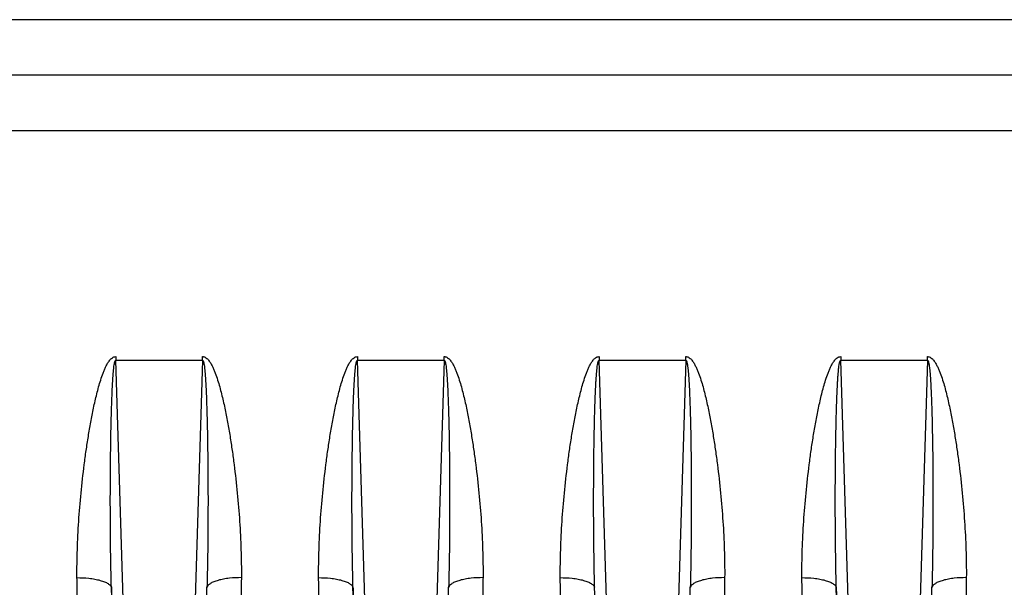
# Model space of a CAD drawing. Extents: x -1598 to 1181, y 8 to 1360.
# Tile 19 of 62: x -825 to -740, y 676 to 725. Entities that reach past the tile are written whole.
import ezdxf

# ---------------------------------------------------------------- set-up
doc = ezdxf.new("R2010")
doc.units = 0
doc.header["$LTSCALE"] = 65.395
doc.layers.add('SG38_1', color=7, linetype='CONTINUOUS')

msp = doc.modelspace()

# ---------------------------------------------------------------- linework, layer by layer
at = {"layer": 'SG38_1', "color": 9, "linetype": 'CONTINUOUS'}
for p, q in [((-646.688, 724.855), (-906.761, 724.855)), ((-906.761, 715.223), (-646.688, 715.223)), ((-816.276, 673.139), (-816.959, 695.282)), ((-809.418, 695.282), (-810.101, 673.139)), ((-795.276, 673.139), (-795.959, 695.282)), ((-788.418, 695.282), (-789.101, 673.139)), ((-774.276, 673.139), (-774.959, 695.282)), ((-767.418, 695.282), (-768.101, 673.139)), ((-753.276, 673.139), (-753.959, 695.282)), ((-746.418, 695.282), (-747.101, 673.139))]:
    msp.add_line(p, q, dxfattribs=at)
at = {"layer": 'SG38_1', "color": 6, "linetype": 'CONTINUOUS'}
msp.add_line((-646.688, 720.039), (-963.688, 720.039), dxfattribs=at)
at = {"layer": 'SG38_1', "color": 2, "linetype": 'CONTINUOUS'}
for p, q in [((-816.959, 695.604), (-816.959, 695.282)), ((-816.959, 695.282), (-809.418, 695.282)), ((-809.418, 695.282), (-809.418, 695.604)), ((-795.959, 695.604), (-795.959, 695.282)), ((-795.959, 695.282), (-788.418, 695.282)), ((-788.418, 695.282), (-788.418, 695.604)), ((-774.959, 695.604), (-774.959, 695.282)), ((-774.959, 695.282), (-767.418, 695.282)), ((-767.418, 695.282), (-767.418, 695.604)), ((-753.959, 695.604), (-753.959, 695.282)), ((-753.959, 695.282), (-746.418, 695.282)), ((-746.418, 695.282), (-746.418, 695.604)), ((-817.271, 673.172), (-817.345, 675.577)), ((-796.271, 673.172), (-796.345, 675.577)), ((-754.271, 673.172), (-754.345, 675.577))]:
    msp.add_line(p, q, dxfattribs=at)
for points, knots in [([(-820.33, 676.414), (-820.337, 677.226), (-820.311, 678.856), (-820.189, 681.304), (-819.988, 683.76), (-819.758, 685.809), (-819.536, 687.45), (-819.347, 688.681), (-819.136, 689.912), (-818.895, 691.141), (-818.664, 692.16), (-818.452, 692.97), (-818.274, 693.573), (-818.105, 694.07), (-817.95, 694.46), (-817.819, 694.748), (-817.671, 695.027), (-817.523, 695.246), (-817.382, 695.404), (-817.26, 695.507), (-817.119, 695.584), (-817.012, 695.603), (-816.959, 695.604)], [0, 0, 0, 0, 0.122689, 0.246103, 0.370207, 0.494956, 0.55756, 0.62031, 0.683201, 0.746228, 0.809389, 0.841021, 0.87269, 0.904397, 0.920268, 0.936153, 0.952057, 0.967981, 0.975966, 0.983964, 0.991978, 1, 1, 1, 1]), ([(-809.418, 695.604), (-809.391, 695.603), (-809.338, 695.599), (-809.235, 695.571), (-809.116, 695.507), (-808.995, 695.404), (-808.854, 695.246), (-808.706, 695.027), (-808.557, 694.748), (-808.427, 694.46), (-808.272, 694.07), (-808.102, 693.573), (-807.925, 692.97), (-807.712, 692.16), (-807.482, 691.141), (-807.241, 689.912), (-807.029, 688.681), (-806.841, 687.45), (-806.619, 685.809), (-806.389, 683.76), (-806.187, 681.304), (-806.085, 679.261), (-806.047, 677.632), (-806.043, 676.82), (-806.047, 676.414)], [0, 0, 0, 0, 0.004027, 0.008051, 0.016064, 0.024063, 0.032047, 0.047972, 0.063875, 0.07976, 0.095632, 0.127337, 0.159003, 0.190636, 0.253794, 0.316819, 0.379707, 0.442455, 0.505057, 0.6298, 0.753898, 0.877309, 0.938747, 1, 1, 1, 1]), ([(-799.33, 676.414), (-799.337, 677.226), (-799.311, 678.856), (-799.189, 681.304), (-798.988, 683.76), (-798.758, 685.809), (-798.536, 687.45), (-798.347, 688.681), (-798.136, 689.912), (-797.895, 691.141), (-797.664, 692.16), (-797.452, 692.97), (-797.274, 693.573), (-797.105, 694.07), (-796.95, 694.46), (-796.819, 694.748), (-796.671, 695.027), (-796.523, 695.246), (-796.382, 695.404), (-796.26, 695.507), (-796.119, 695.584), (-796.012, 695.603), (-795.959, 695.604)], [0, 0, 0, 0, 0.122689, 0.246103, 0.370207, 0.494956, 0.55756, 0.62031, 0.683201, 0.746228, 0.809389, 0.841021, 0.87269, 0.904397, 0.920268, 0.936153, 0.952057, 0.967981, 0.975966, 0.983964, 0.991978, 1, 1, 1, 1]), ([(-788.418, 695.604), (-788.391, 695.603), (-788.338, 695.599), (-788.235, 695.571), (-788.116, 695.507), (-787.995, 695.404), (-787.854, 695.246), (-787.706, 695.027), (-787.557, 694.748), (-787.427, 694.46), (-787.272, 694.07), (-787.102, 693.573), (-786.925, 692.97), (-786.712, 692.16), (-786.482, 691.141), (-786.241, 689.912), (-786.029, 688.681), (-785.841, 687.45), (-785.619, 685.809), (-785.389, 683.76), (-785.187, 681.304), (-785.085, 679.261), (-785.047, 677.632), (-785.043, 676.82), (-785.047, 676.414)], [0, 0, 0, 0, 0.004027, 0.008051, 0.016064, 0.024063, 0.032047, 0.047972, 0.063875, 0.07976, 0.095632, 0.127337, 0.159003, 0.190636, 0.253794, 0.316819, 0.379707, 0.442455, 0.505057, 0.6298, 0.753898, 0.877309, 0.938747, 1, 1, 1, 1]), ([(-778.33, 676.414), (-778.337, 677.226), (-778.311, 678.856), (-778.189, 681.304), (-777.988, 683.76), (-777.758, 685.809), (-777.536, 687.45), (-777.347, 688.681), (-777.136, 689.912), (-776.895, 691.141), (-776.664, 692.16), (-776.452, 692.97), (-776.274, 693.573), (-776.105, 694.07), (-775.95, 694.46), (-775.819, 694.748), (-775.671, 695.027), (-775.523, 695.246), (-775.382, 695.404), (-775.26, 695.507), (-775.119, 695.584), (-775.012, 695.603), (-774.959, 695.604)], [0, 0, 0, 0, 0.122689, 0.246103, 0.370207, 0.494956, 0.55756, 0.62031, 0.683201, 0.746228, 0.809389, 0.841021, 0.87269, 0.904397, 0.920268, 0.936153, 0.952057, 0.967981, 0.975966, 0.983964, 0.991978, 1, 1, 1, 1]), ([(-767.418, 695.604), (-767.391, 695.603), (-767.338, 695.599), (-767.235, 695.571), (-767.116, 695.507), (-766.995, 695.404), (-766.854, 695.246), (-766.706, 695.027), (-766.557, 694.748), (-766.427, 694.46), (-766.272, 694.07), (-766.102, 693.573), (-765.925, 692.97), (-765.712, 692.16), (-765.482, 691.141), (-765.241, 689.912), (-765.029, 688.681), (-764.841, 687.45), (-764.619, 685.809), (-764.389, 683.76), (-764.187, 681.304), (-764.085, 679.261), (-764.047, 677.632), (-764.043, 676.82), (-764.047, 676.414)], [0, 0, 0, 0, 0.004027, 0.008051, 0.016064, 0.024063, 0.032047, 0.047972, 0.063875, 0.07976, 0.095632, 0.127337, 0.159003, 0.190636, 0.253794, 0.316819, 0.379707, 0.442455, 0.505057, 0.6298, 0.753898, 0.877309, 0.938747, 1, 1, 1, 1]), ([(-757.33, 676.414), (-757.337, 677.226), (-757.311, 678.856), (-757.189, 681.304), (-756.988, 683.76), (-756.758, 685.809), (-756.536, 687.45), (-756.347, 688.681), (-756.136, 689.912), (-755.895, 691.141), (-755.664, 692.16), (-755.452, 692.97), (-755.274, 693.573), (-755.105, 694.07), (-754.95, 694.46), (-754.819, 694.748), (-754.671, 695.027), (-754.523, 695.246), (-754.382, 695.404), (-754.26, 695.507), (-754.119, 695.584), (-754.012, 695.603), (-753.959, 695.604)], [0, 0, 0, 0, 0.122689, 0.246103, 0.370207, 0.494956, 0.55756, 0.62031, 0.683201, 0.746228, 0.809389, 0.841021, 0.87269, 0.904397, 0.920268, 0.936153, 0.952057, 0.967981, 0.975966, 0.983964, 0.991978, 1, 1, 1, 1]), ([(-746.418, 695.604), (-746.391, 695.603), (-746.338, 695.599), (-746.235, 695.571), (-746.116, 695.507), (-745.995, 695.404), (-745.854, 695.246), (-745.706, 695.027), (-745.557, 694.748), (-745.427, 694.46), (-745.272, 694.07), (-745.102, 693.573), (-744.925, 692.97), (-744.712, 692.16), (-744.482, 691.141), (-744.241, 689.912), (-744.029, 688.681), (-743.841, 687.45), (-743.619, 685.809), (-743.389, 683.76), (-743.187, 681.304), (-743.085, 679.261), (-743.047, 677.632), (-743.043, 676.82), (-743.047, 676.414)], [0, 0, 0, 0, 0.004027, 0.008051, 0.016064, 0.024063, 0.032047, 0.047972, 0.063875, 0.07976, 0.095632, 0.127337, 0.159003, 0.190636, 0.253794, 0.316819, 0.379707, 0.442455, 0.505057, 0.6298, 0.753898, 0.877309, 0.938747, 1, 1, 1, 1]), ([(-820.318, 674.288), (-820.318, 674.464), (-820.322, 675.173), (-820.326, 675.882), (-820.33, 676.414)], [0, 0, 0, 0, 0.249475, 1, 1, 1, 1]), ([(-806.047, 676.414), (-806.048, 676.237), (-806.052, 675.528), (-806.056, 674.819), (-806.059, 674.288)], [0, 0, 0, 0, 0.250521, 1, 1, 1, 1]), ([(-799.318, 674.288), (-799.318, 674.464), (-799.322, 675.173), (-799.326, 675.882), (-799.33, 676.414)], [0, 0, 0, 0, 0.249475, 1, 1, 1, 1]), ([(-785.047, 676.414), (-785.048, 676.237), (-785.052, 675.528), (-785.056, 674.819), (-785.059, 674.288)], [0, 0, 0, 0, 0.250521, 1, 1, 1, 1]), ([(-778.318, 674.288), (-778.318, 674.464), (-778.322, 675.173), (-778.326, 675.882), (-778.33, 676.414)], [0, 0, 0, 0, 0.249475, 1, 1, 1, 1]), ([(-764.047, 676.414), (-764.048, 676.237), (-764.052, 675.528), (-764.056, 674.819), (-764.059, 674.288)], [0, 0, 0, 0, 0.250521, 1, 1, 1, 1]), ([(-757.318, 674.288), (-757.318, 674.464), (-757.322, 675.173), (-757.326, 675.882), (-757.33, 676.414)], [0, 0, 0, 0, 0.249475, 1, 1, 1, 1]), ([(-743.047, 676.414), (-743.048, 676.237), (-743.052, 675.528), (-743.056, 674.819), (-743.059, 674.288)], [0, 0, 0, 0, 0.250521, 1, 1, 1, 1]), ([(-817.345, 675.577), (-817.344, 675.396), (-817.339, 674.672), (-817.335, 673.947), (-817.332, 673.404)], [0, 0, 0, 0, 0.250521, 1, 1, 1, 1]), ([(-809.044, 673.404), (-809.043, 673.585), (-809.04, 674.309), (-809.035, 675.034), (-809.032, 675.577)], [0, 0, 0, 0, 0.249474, 1, 1, 1, 1]), ([(-796.345, 675.577), (-796.344, 675.396), (-796.339, 674.672), (-796.335, 673.947), (-796.332, 673.404)], [0, 0, 0, 0, 0.250521, 1, 1, 1, 1]), ([(-788.044, 673.404), (-788.043, 673.585), (-788.04, 674.309), (-788.035, 675.034), (-788.032, 675.577)], [0, 0, 0, 0, 0.249474, 1, 1, 1, 1]), ([(-767.044, 673.404), (-767.043, 673.585), (-767.04, 674.309), (-767.035, 675.034), (-767.032, 675.577)], [0, 0, 0, 0, 0.249474, 1, 1, 1, 1]), ([(-754.345, 675.577), (-754.344, 675.396), (-754.339, 674.672), (-754.335, 673.947), (-754.332, 673.404)], [0, 0, 0, 0, 0.250521, 1, 1, 1, 1]), ([(-746.044, 673.404), (-746.043, 673.585), (-746.04, 674.309), (-746.035, 675.034), (-746.032, 675.577)], [0, 0, 0, 0, 0.249474, 1, 1, 1, 1])]:
    msp.add_open_spline(points, degree=3, knots=knots, dxfattribs=at)
at = {"layer": 'SG38_1', "color": 9, "linetype": 'CONTINUOUS'}
for points, knots in [([(-817.345, 675.577), (-817.366, 676.411), (-817.399, 678.082), (-817.427, 680.589), (-817.434, 682.682), (-817.431, 684.357), (-817.423, 685.614), (-817.411, 686.87), (-817.394, 688.126), (-817.375, 689.171), (-817.356, 690.007), (-817.34, 690.632), (-817.321, 691.257), (-817.3, 691.879), (-817.275, 692.5), (-817.251, 693.015), (-817.228, 693.425), (-817.209, 693.73), (-817.188, 694.032), (-817.163, 694.33), (-817.134, 694.621), (-817.103, 694.856), (-817.072, 695.032), (-817.049, 695.132), (-817.025, 695.203), (-817.006, 695.249), (-816.978, 695.283), (-816.959, 695.282)], [0, 0, 0, 0, 0.126752, 0.253767, 0.380953, 0.444581, 0.508215, 0.57184, 0.635433, 0.698962, 0.730688, 0.762377, 0.794014, 0.82558, 0.857043, 0.888349, 0.903916, 0.919396, 0.934756, 0.949938, 0.964824, 0.979144, 0.985884, 0.992052, 0.994772, 0.997074, 1, 1, 1, 1]), ([(-809.418, 695.282), (-809.398, 695.283), (-809.371, 695.249), (-809.351, 695.203), (-809.328, 695.132), (-809.305, 695.032), (-809.273, 694.855), (-809.243, 694.621), (-809.214, 694.33), (-809.189, 694.032), (-809.167, 693.73), (-809.148, 693.425), (-809.126, 693.015), (-809.101, 692.5), (-809.077, 691.879), (-809.055, 691.256), (-809.037, 690.632), (-809.021, 690.006), (-809.002, 689.171), (-808.983, 688.125), (-808.965, 686.87), (-808.953, 685.613), (-808.946, 684.357), (-808.943, 682.682), (-808.95, 680.589), (-808.978, 678.082), (-809.011, 676.411), (-809.032, 675.577)], [0, 0, 0, 0, 0.002929, 0.005232, 0.007953, 0.014121, 0.020861, 0.035181, 0.050067, 0.065248, 0.080609, 0.096089, 0.111656, 0.142962, 0.174425, 0.20599, 0.237627, 0.269315, 0.301041, 0.364571, 0.428163, 0.491787, 0.555422, 0.619049, 0.746234, 0.873249, 1, 1, 1, 1]), ([(-796.345, 675.577), (-796.366, 676.411), (-796.399, 678.082), (-796.427, 680.589), (-796.434, 682.682), (-796.431, 684.357), (-796.423, 685.614), (-796.411, 686.87), (-796.394, 688.126), (-796.375, 689.171), (-796.356, 690.007), (-796.34, 690.632), (-796.321, 691.257), (-796.3, 691.879), (-796.275, 692.5), (-796.251, 693.015), (-796.228, 693.425), (-796.209, 693.73), (-796.188, 694.032), (-796.163, 694.33), (-796.134, 694.621), (-796.103, 694.856), (-796.072, 695.032), (-796.049, 695.132), (-796.025, 695.203), (-796.006, 695.249), (-795.978, 695.283), (-795.959, 695.282)], [0, 0, 0, 0, 0.126752, 0.253767, 0.380953, 0.444581, 0.508215, 0.57184, 0.635433, 0.698962, 0.730688, 0.762377, 0.794014, 0.82558, 0.857043, 0.888349, 0.903916, 0.919396, 0.934756, 0.949938, 0.964824, 0.979144, 0.985884, 0.992052, 0.994772, 0.997074, 1, 1, 1, 1]), ([(-788.418, 695.282), (-788.398, 695.283), (-788.371, 695.249), (-788.351, 695.203), (-788.328, 695.132), (-788.305, 695.032), (-788.273, 694.855), (-788.243, 694.621), (-788.214, 694.33), (-788.189, 694.032), (-788.167, 693.73), (-788.148, 693.425), (-788.126, 693.015), (-788.101, 692.5), (-788.077, 691.879), (-788.055, 691.256), (-788.037, 690.632), (-788.021, 690.006), (-788.002, 689.171), (-787.983, 688.125), (-787.965, 686.87), (-787.953, 685.613), (-787.946, 684.357), (-787.943, 682.682), (-787.95, 680.589), (-787.978, 678.082), (-788.011, 676.411), (-788.032, 675.577)], [0, 0, 0, 0, 0.002929, 0.005232, 0.007953, 0.014121, 0.020861, 0.035181, 0.050067, 0.065248, 0.080609, 0.096089, 0.111656, 0.142962, 0.174425, 0.20599, 0.237627, 0.269315, 0.301041, 0.364571, 0.428163, 0.491787, 0.555422, 0.619049, 0.746234, 0.873249, 1, 1, 1, 1]), ([(-775.345, 675.577), (-775.366, 676.411), (-775.399, 678.082), (-775.427, 680.589), (-775.434, 682.682), (-775.431, 684.357), (-775.423, 685.614), (-775.411, 686.87), (-775.394, 688.126), (-775.375, 689.171), (-775.356, 690.007), (-775.34, 690.632), (-775.321, 691.257), (-775.3, 691.879), (-775.275, 692.5), (-775.251, 693.015), (-775.228, 693.425), (-775.209, 693.73), (-775.188, 694.032), (-775.163, 694.33), (-775.134, 694.621), (-775.103, 694.856), (-775.072, 695.032), (-775.049, 695.132), (-775.025, 695.203), (-775.006, 695.249), (-774.978, 695.283), (-774.959, 695.282)], [0, 0, 0, 0, 0.126752, 0.253767, 0.380953, 0.444581, 0.508215, 0.57184, 0.635433, 0.698962, 0.730688, 0.762377, 0.794014, 0.82558, 0.857043, 0.888349, 0.903916, 0.919396, 0.934756, 0.949938, 0.964824, 0.979144, 0.985884, 0.992052, 0.994772, 0.997074, 1, 1, 1, 1]), ([(-767.418, 695.282), (-767.398, 695.283), (-767.371, 695.249), (-767.351, 695.203), (-767.328, 695.132), (-767.305, 695.032), (-767.273, 694.855), (-767.243, 694.621), (-767.214, 694.33), (-767.189, 694.032), (-767.167, 693.73), (-767.148, 693.425), (-767.126, 693.015), (-767.101, 692.5), (-767.077, 691.879), (-767.055, 691.256), (-767.037, 690.632), (-767.021, 690.006), (-767.002, 689.171), (-766.983, 688.125), (-766.965, 686.87), (-766.953, 685.613), (-766.946, 684.357), (-766.943, 682.682), (-766.95, 680.589), (-766.978, 678.082), (-767.011, 676.411), (-767.032, 675.577)], [0, 0, 0, 0, 0.002929, 0.005232, 0.007953, 0.014121, 0.020861, 0.035181, 0.050067, 0.065248, 0.080609, 0.096089, 0.111656, 0.142962, 0.174425, 0.20599, 0.237627, 0.269315, 0.301041, 0.364571, 0.428163, 0.491787, 0.555422, 0.619049, 0.746234, 0.873249, 1, 1, 1, 1]), ([(-754.345, 675.577), (-754.366, 676.411), (-754.399, 678.082), (-754.427, 680.589), (-754.434, 682.682), (-754.431, 684.357), (-754.423, 685.614), (-754.411, 686.87), (-754.394, 688.126), (-754.375, 689.171), (-754.356, 690.007), (-754.34, 690.632), (-754.321, 691.257), (-754.3, 691.879), (-754.275, 692.5), (-754.251, 693.015), (-754.228, 693.425), (-754.209, 693.73), (-754.188, 694.032), (-754.163, 694.33), (-754.134, 694.621), (-754.103, 694.856), (-754.072, 695.032), (-754.049, 695.132), (-754.025, 695.203), (-754.006, 695.249), (-753.978, 695.283), (-753.959, 695.282)], [0, 0, 0, 0, 0.126752, 0.253767, 0.380953, 0.444581, 0.508215, 0.57184, 0.635433, 0.698962, 0.730688, 0.762377, 0.794014, 0.82558, 0.857043, 0.888349, 0.903916, 0.919396, 0.934756, 0.949938, 0.964824, 0.979144, 0.985884, 0.992052, 0.994772, 0.997074, 1, 1, 1, 1]), ([(-746.418, 695.282), (-746.398, 695.283), (-746.371, 695.249), (-746.351, 695.203), (-746.328, 695.132), (-746.305, 695.032), (-746.273, 694.855), (-746.243, 694.621), (-746.214, 694.33), (-746.189, 694.032), (-746.167, 693.73), (-746.148, 693.425), (-746.126, 693.015), (-746.101, 692.5), (-746.077, 691.879), (-746.055, 691.256), (-746.037, 690.632), (-746.021, 690.006), (-746.002, 689.171), (-745.983, 688.125), (-745.965, 686.87), (-745.953, 685.613), (-745.946, 684.357), (-745.943, 682.682), (-745.95, 680.589), (-745.978, 678.082), (-746.011, 676.411), (-746.032, 675.577)], [0, 0, 0, 0, 0.002929, 0.005232, 0.007953, 0.014121, 0.020861, 0.035181, 0.050067, 0.065248, 0.080609, 0.096089, 0.111656, 0.142962, 0.174425, 0.20599, 0.237627, 0.269315, 0.301041, 0.364571, 0.428163, 0.491787, 0.555422, 0.619049, 0.746234, 0.873249, 1, 1, 1, 1]), ([(-820.33, 676.414), (-819.982, 676.416), (-819.461, 676.392), (-818.79, 676.295), (-818.335, 676.193), (-817.95, 676.066), (-817.652, 675.92), (-817.446, 675.763), (-817.363, 675.637), (-817.345, 675.577)], [0, 0, 0, 0, 0.325199, 0.48542, 0.632946, 0.760487, 0.863562, 0.941821, 1, 1, 1, 1]), ([(-806.047, 676.414), (-806.395, 676.416), (-806.915, 676.392), (-807.586, 676.295), (-808.042, 676.193), (-808.427, 676.066), (-808.725, 675.92), (-808.93, 675.763), (-809.013, 675.637), (-809.032, 675.577)], [0, 0, 0, 0, 0.3252, 0.485422, 0.632948, 0.76049, 0.863563, 0.941822, 1, 1, 1, 1]), ([(-799.33, 676.414), (-798.982, 676.416), (-798.461, 676.392), (-797.79, 676.295), (-797.335, 676.193), (-796.95, 676.066), (-796.652, 675.92), (-796.446, 675.763), (-796.363, 675.637), (-796.345, 675.577)], [0, 0, 0, 0, 0.325199, 0.48542, 0.632946, 0.760487, 0.863562, 0.941821, 1, 1, 1, 1]), ([(-785.047, 676.414), (-785.395, 676.416), (-785.915, 676.392), (-786.586, 676.295), (-787.042, 676.193), (-787.427, 676.066), (-787.725, 675.92), (-787.93, 675.763), (-788.013, 675.637), (-788.032, 675.577)], [0, 0, 0, 0, 0.3252, 0.485422, 0.632948, 0.76049, 0.863563, 0.941822, 1, 1, 1, 1]), ([(-778.33, 676.414), (-777.982, 676.416), (-777.461, 676.392), (-776.79, 676.295), (-776.335, 676.193), (-775.95, 676.066), (-775.652, 675.92), (-775.446, 675.763), (-775.363, 675.637), (-775.345, 675.577)], [0, 0, 0, 0, 0.325201, 0.485423, 0.63295, 0.760491, 0.863564, 0.941822, 1, 1, 1, 1]), ([(-764.047, 676.414), (-764.395, 676.416), (-764.915, 676.392), (-765.586, 676.295), (-766.042, 676.193), (-766.427, 676.066), (-766.725, 675.92), (-766.93, 675.763), (-767.013, 675.637), (-767.032, 675.577)], [0, 0, 0, 0, 0.3252, 0.485422, 0.632948, 0.76049, 0.863563, 0.941822, 1, 1, 1, 1]), ([(-757.33, 676.414), (-756.982, 676.416), (-756.461, 676.392), (-755.79, 676.295), (-755.335, 676.193), (-754.95, 676.066), (-754.652, 675.92), (-754.446, 675.763), (-754.363, 675.637), (-754.345, 675.577)], [0, 0, 0, 0, 0.325199, 0.48542, 0.632946, 0.760487, 0.863562, 0.941821, 1, 1, 1, 1]), ([(-743.047, 676.414), (-743.395, 676.416), (-743.915, 676.392), (-744.586, 676.295), (-745.042, 676.193), (-745.427, 676.066), (-745.725, 675.92), (-745.93, 675.763), (-746.013, 675.637), (-746.032, 675.577)], [0, 0, 0, 0, 0.3252, 0.485422, 0.632948, 0.76049, 0.863563, 0.941822, 1, 1, 1, 1]), ([(-775.332, 673.404), (-775.333, 673.585), (-775.337, 674.309), (-775.341, 675.034), (-775.345, 675.577)], [0, 0, 0, 0, 0.249474, 1, 1, 1, 1])]:
    msp.add_open_spline(points, degree=3, knots=knots, dxfattribs=at)

doc.saveas('drawing.dxf')
